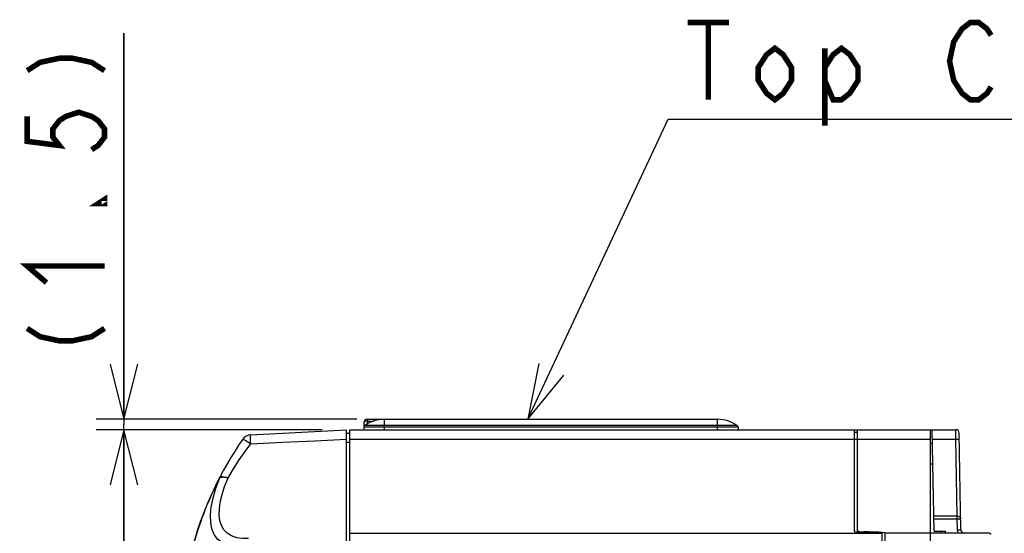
# Model space of a CAD drawing. Extents: x 28 to 410, y 36 to 287.
# Tile 21 of 40: x 130 to 166, y 231 to 249. Entities that reach past the tile are written whole.
import ezdxf

# ---------------------------------------------------------------- set-up
doc = ezdxf.new("R2010")
doc.units = 0
doc.header["$LTSCALE"] = 23.1
doc.layers.get('0').update_dxf_attribs({"linetype": 'CONTINUOUS'})
doc.layers.add('ALL_DIM', color=7, linetype='CONTINUOUS')
doc.layers.add('ALL_NOTE', color=7, linetype='CONTINUOUS')
doc.dimstyles.get("Standard").update_dxf_attribs({"dimtxt": 2.5, "dimasz": 2.5, "dimexe": 1.25, "dimexo": 0.625, "dimtad": 1, "dimcen": 2.5, "dimazin": 3, "dimtfac": 1, "dimtmove": 0, "dimatfit": 3})

# ---------------------------------------------------------------- blocks, each defined once
blk = doc.blocks.new('_OPEN')
at = {"color": 0, "linetype": 'BYBLOCK'}
for p, q in [((0, 0), (-1, 0.25)), ((-1, -0.25), (0, 0)), ((-1, 0), (0, 0))]:
    blk.add_line(p, q, dxfattribs=at)
blk = doc.blocks.new('*D16')
at = {"layer": 'ALL_DIM', "color": 2, "linetype": 'CONTINUOUS'}
for p, q in [((134.121, 234.76), (134.121, 248.738)), ((134.121, 248.738), (134.121, 234.573)), ((142.55, 234.76), (133.121, 234.76)), ((134.121, 229.385), (134.121, 234.573)), ((141.3, 234.385), (133.121, 234.385)), ((134.121, 234.385), (134.121, 229.385))]:
    blk.add_line(p, q, dxfattribs=at)
at = {"layer": 'ALL_DIM', "color": 2, "linetype": 'CONTINUOUS', "xscale": 2, "yscale": 2, "zscale": 2}
for p, rotation in [((134.121, 234.76), 270), ((134.121, 234.385), 90)]:
    blk.add_blockref('_OPEN', p, dxfattribs=dict(at, rotation=rotation))

msp = doc.modelspace()

# ---------------------------------------------------------------- linework, layer by layer
at = {"color": 7, "linetype": 'CONTINUOUS'}
for p, q in [((142.804, 234.638), (142.8, 234.385)), ((156.348, 234.475), (142.801, 234.475)), ((156.316, 234.535), (142.833, 234.535)), ((142.929, 234.698), (142.927, 234.594)), ((142.929, 234.76), (142.929, 234.698)), ((142.929, 234.76), (155.6, 234.76)), ((142.929, 234.698), (143.159, 234.698)), ((143.55, 234.385), (143.55, 234.76)), ((155.6, 234.385), (155.6, 234.76)), ((156.348, 234.475), (156.35, 234.385)), ((138.711, 234.197), (142.175, 234.379)), ((142.175, 205.886), (142.175, 234.379)), ((142.175, 234.26), (142.3, 234.26)), ((142.3, 146.885), (142.3, 234.385)), ((142.3, 234.385), (164.226, 234.385)), ((160.55, 234.385), (160.55, 230.705)), ((160.675, 234.284), (160.55, 234.287)), ((160.675, 230.661), (160.675, 234.385)), ((163.3, 234.385), (163.3, 222.767)), ((163.439, 230.71), (163.375, 234.385)), ((164.23, 234.044), (164.226, 234.385)), ((164.413, 230.758), (164.351, 234.263)), ((142.175, 233.929), (142.3, 233.929)), ((142.3, 234.044), (160.55, 234.044)), ((160.675, 234.035), (160.55, 234.035)), ((160.675, 234.044), (163.3, 234.044)), ((163.383, 233.885), (163.3, 233.885)), ((163.381, 234.044), (164.23, 234.044)), ((164.281, 231.262), (164.23, 234.044)), ((163.396, 233.135), (163.3, 233.135)), ((137.582, 232.648), (137.589, 232.644)), ((163.429, 231.262), (164.281, 231.262)), ((164.281, 231.16), (164.281, 231.262)), ((163.431, 231.16), (164.281, 231.16)), ((164.288, 230.758), (164.281, 231.16)), ((142.3, 230.635), (161.55, 230.635)), ((160.903, 230.684), (160.903, 230.651)), ((161.446, 230.647), (161.446, 230.677)), ((161.535, 230.643), (161.517, 230.644)), ((161.55, 230.635), (161.55, 220.513)), ((161.675, 220.515), (161.675, 230.648)), ((165.438, 230.635), (161.675, 230.635)), ((163.439, 230.71), (163.855, 230.71)), ((163.675, 230.71), (163.675, 230.635)), ((163.856, 230.635), (163.855, 230.71)), ((165.438, 230.635), (165.421, 230.619))]:
    msp.add_line(p, q, dxfattribs=at)
for points in [[(142.929, 234.698), (142.891, 234.695), (142.856, 234.687), (142.828, 234.674), (142.81, 234.657), (142.804, 234.638)], [(138.711, 233.872), (138.708, 233.946), (138.705, 234.016), (138.704, 234.077), (138.704, 234.128), (138.705, 234.166), (138.708, 234.189), (138.711, 234.197)], [(137.895, 232.639), (138.085, 232.961), (138.295, 233.288), (138.509, 233.598), (138.711, 233.872)], [(138.423, 234.037), (138.436, 234.037), (138.466, 234.024), (138.512, 233.999), (138.57, 233.964), (138.638, 233.921), (138.711, 233.872)], [(138.711, 233.872), (139.879, 233.928), (141.034, 233.984), (142.175, 234.039)], [(164.23, 234.044), (164.269, 234.045), (164.304, 234.044), (164.331, 234.042), (164.349, 234.039), (164.355, 234.035)], [(137.582, 232.648), (137.604, 232.671), (137.641, 232.684), (137.692, 232.688), (137.753, 232.681), (137.822, 232.665), (137.895, 232.639)], [(137.589, 232.644), (137.599, 232.65), (137.612, 232.657), (137.628, 232.663), (137.649, 232.667), (137.673, 232.671), (137.703, 232.672), (137.74, 232.67), (137.783, 232.665), (137.835, 232.655), (137.895, 232.639)], [(137.672, 230.296), (137.51, 230.426), (137.39, 230.592), (137.309, 230.793), (137.265, 231.026), (137.256, 231.291), (137.284, 231.585), (137.347, 231.909), (137.448, 232.261), (137.589, 232.644)], [(138.629, 230.443), (138.414, 230.443), (138.204, 230.473), (138.016, 230.536), (137.861, 230.632), (137.741, 230.758), (137.654, 230.91), (137.598, 231.088), (137.573, 231.29), (137.576, 231.515), (137.609, 231.763), (137.673, 232.033), (137.767, 232.325), (137.895, 232.639)], [(164.281, 231.262), (164.319, 231.258), (164.354, 231.243), (164.381, 231.221), (164.399, 231.192), (164.406, 231.16)], [(164.281, 231.16), (164.319, 231.161), (164.354, 231.161), (164.382, 231.161), (164.399, 231.161), (164.406, 231.16)], [(160.892, 230.651), (160.824, 230.652), (160.759, 230.655), (160.7, 230.659), (160.648, 230.664), (160.606, 230.672), (160.575, 230.681), (160.556, 230.692), (160.55, 230.705)], [(160.675, 230.734), (160.682, 230.72), (160.705, 230.708), (160.741, 230.698), (160.788, 230.691), (160.843, 230.687), (160.903, 230.684)], [(160.892, 230.651), (161.164, 230.649), (161.435, 230.647)], [(161.446, 230.677), (161.265, 230.679), (161.084, 230.682), (160.903, 230.684)], [(161.517, 230.644), (161.493, 230.646), (161.465, 230.647), (161.435, 230.647)], [(161.446, 230.677), (161.507, 230.675), (161.563, 230.671)], [(161.55, 230.639), (161.546, 230.641), (161.535, 230.643)], [(161.563, 230.671), (161.61, 230.666), (161.645, 230.66), (161.667, 230.654), (161.675, 230.648)], [(164.288, 230.758), (164.326, 230.759), (164.361, 230.759), (164.389, 230.759), (164.406, 230.759), (164.413, 230.758)], [(164.324, 230.635), (164.314, 230.651), (164.295, 230.703), (164.288, 230.758)], [(165.438, 230.635), (165.453, 230.633), (165.467, 230.626), (165.478, 230.615), (165.485, 230.601), (165.488, 230.585)]]:
    msp.add_lwpolyline(points, dxfattribs=at)
for centre, radius, start, end in [((142.876, 234.473), 0.075, 124.9704, 179), ((142.929, 234.635), 0.125, 90, 179), ((143.55, 233.51), 1.25, 90, 124.9704), ((155.6, 233.51), 1.25, 55.0296, 90), ((156.273, 234.473), 0.075, 1, 55.0296), ((138.73, 233.823), 0.375, 93, 145.0991), ((164.226, 234.26), 0.125, 1.0023, 90), ((148.675, 226.885), 12.5, 145.0991, 164.3432), ((148.675, 226.885), 12.492, 152.5501, 164.3287), ((164.538, 230.76), 0.125, 180.9982, 269.9985)]:
    msp.add_arc(centre, radius, start, end, dxfattribs=at)
at = {"layer": 'ALL_DIM', "color": 2, "linetype": 'CONTINUOUS', "const_width": 0.2}
for points in [[(130.621, 247.384), (131.088, 247.685), (131.788, 247.835), (132.254, 247.835), (132.954, 247.685), (133.421, 247.384)], [(130.621, 245.728), (130.621, 244.825), (131.788, 244.675), (131.554, 244.976), (131.554, 245.277), (131.788, 245.578), (132.021, 245.728), (132.488, 245.879), (132.954, 245.728), (133.188, 245.578), (133.421, 245.277), (133.421, 244.976), (133.188, 244.675), (132.954, 244.524)], [(133.421, 242.718), (133.421, 242.568), (133.188, 242.568), (133.421, 242.718)], [(131.321, 239.708), (130.621, 240.31), (133.421, 240.31)], [(130.621, 238.053), (131.088, 237.752), (131.788, 237.601), (132.254, 237.601), (132.954, 237.752), (133.421, 238.053)]]:
    msp.add_lwpolyline(points, dxfattribs=at)
at = {"layer": 'ALL_NOTE', "color": 2, "linetype": 'CONTINUOUS'}
for p, q in [((148.739, 234.76), (153.818, 245.63)), ((153.818, 245.63), (154.068, 245.63)), ((154.068, 245.63), (175.74, 245.63))]:
    msp.add_line(p, q, dxfattribs=at)
at = {"layer": 'ALL_NOTE', "color": 2, "linetype": 'CONTINUOUS', "const_width": 0.2}
for points in [[(154.519, 249.13), (156.024, 249.13)], [(155.272, 249.13), (155.272, 246.33)], [(165.506, 246.797), (165.355, 246.564), (165.054, 246.33), (164.753, 246.33), (164.452, 246.564), (164.302, 246.797), (164.151, 247.03), (164.001, 247.73), (164.151, 248.43), (164.302, 248.664), (164.452, 248.897), (164.753, 249.13), (165.054, 249.13), (165.355, 248.897), (165.506, 248.664)], [(158.282, 247.03), (157.981, 246.564), (157.68, 246.33), (157.379, 246.564), (157.078, 247.03), (157.078, 247.497), (157.379, 247.964), (157.68, 248.197), (157.981, 247.964), (158.282, 247.497), (158.282, 247.03)], [(159.486, 247.497), (159.787, 247.964), (160.088, 248.197), (160.389, 247.964), (160.69, 247.497), (160.69, 247.03), (160.389, 246.564), (160.088, 246.33), (159.787, 246.33), (159.486, 247.03)], [(159.486, 248.197), (159.486, 245.397)]]:
    msp.add_lwpolyline(points, dxfattribs=at)
at = {"layer": 'ALL_NOTE', "color": 2, "linetype": 'CONTINUOUS'}
msp.add_lwpolyline([(149.133, 236.784), (148.739, 234.76), (150.039, 236.361)], dxfattribs=at)

# ---------------------------------------------------------------- dimensions: what is measured, and where the dimension line sits
at = {"layer": 'ALL_DIM', "color": 2, "linetype": 'CONTINUOUS'}
dim = msp.add_linear_dim(base=(134.120950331, 234.38535503), p1=(142.549584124, 234.76035503), p2=(141.299584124, 234.38535503), angle=270, dimstyle='Standard', dxfattribs=at)
dim.commit()
dim.dimension.update_dxf_attribs({"geometry": '*D16', "text_midpoint": (133.420950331, 236.698339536), "dimtype": 128})

doc.saveas('drawing.dxf')
